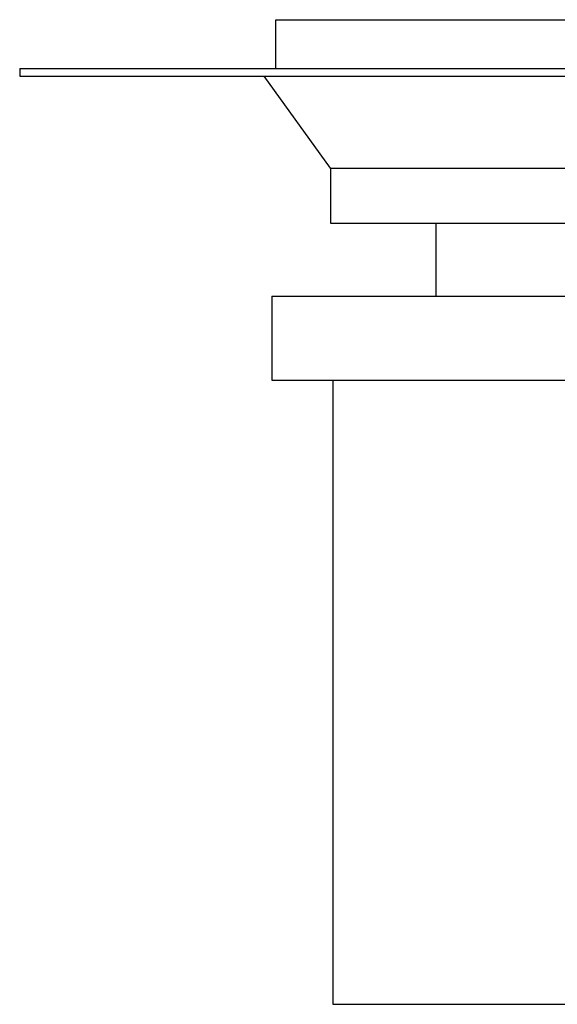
# Paper-space layout 'Layout1' of a CAD drawing. Extents: x -9.62 to 0.26, y -1.65 to 4.35.
# Tile 1 of 11: x -9.62 to -6.85, y -1 to 4.09. Entities that reach past the tile are written whole.
import ezdxf

# ---------------------------------------------------------------- set-up
doc = ezdxf.new("R2010")
doc.units = 0
doc.header["$MEASUREMENT"] = 0
doc.layers.get('0').update_dxf_attribs({"linetype": 'CONTINUOUS'})

psp = doc.layouts.get("Layout1")

# ---------------------------------------------------------------- linework, layer by layer
for p, q in [((-8.3012, 3.8386), (-8.3012, 4.0906)), ((-8.3012, 4.0906), (-2.1988, 4.0906)), ((-9.625, 3.8386), (-0.875, 3.8386)), ((-9.625, 3.8386), (-9.625, 3.7992)), ((-9.625, 3.7992), (-0.875, 3.7992)), ((-8.0177, 3.3228), (-8.361, 3.7992)), ((-8.0177, 3.3228), (-2.4823, 3.3228)), ((-8.0177, 3.3228), (-8.0177, 3.0394)), ((-8.0177, 3.0394), (-2.4823, 3.0394)), ((-7.4744, 3.0394), (-7.4744, 2.6614)), ((-8.3209, 2.6614), (-2.1791, 2.6614)), ((-8.3209, 2.6614), (-8.3209, 2.2276)), ((-8.3209, 2.2276), (-2.1791, 2.2276)), ((-8.0059, 2.2276), (-8.0059, -1)), ((-8.0059, -1), (-2.4941, -1))]:
    psp.add_line(p, q)

doc.saveas('drawing.dxf')
